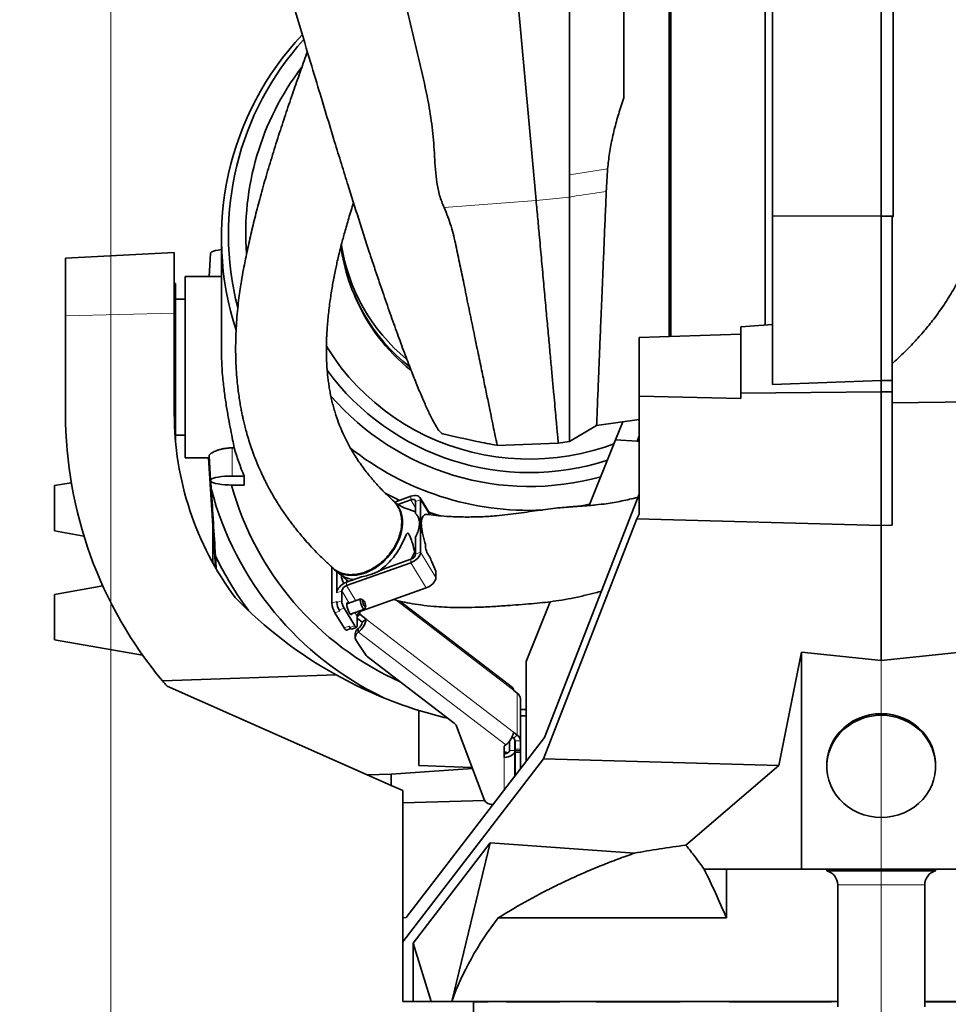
# Model space of a CAD drawing. Header units: millimetres. Extents: x 0 to 11920, y 0 to 8400.
# Tile 31 of 55: x 6619 to 7131, y 2079 to 2622. Entities that reach past the tile are written whole.
import ezdxf

# ---------------------------------------------------------------- set-up
doc = ezdxf.new("R2010")
doc.units = ezdxf.units.MM
doc.header["$LTSCALE"] = 20
doc.linetypes.add('CENTERX2', pattern=[20.32, 12.7, -2.54, 2.54, -2.54])
doc.styles.add('SLDTEXTSTYLE0', font='TXT', dxfattribs={"width": 0.605})
doc.dimstyles.new('SLDDIMSTYLE1', dxfattribs={"dimtxt": 70, "dimasz": 70, "dimexe": 0, "dimexo": 0.0625, "dimgap": 17.5, "dimtad": 1, "dimdec": 1, "dimrnd": 1e-09, "dimzin": 12, "dimdsep": 46, "dimtxsty": 'SLDTEXTSTYLE0', "dimsah": 1, "dimcen": 0.09, "dimadec": 0, "dimazin": 3, "dimtfac": 1, "dimtofl": 0, "dimtmove": 0, "dimatfit": 3, "dimfxl": 1, "dimfrac": 2, "dimtolj": 1, "dimtzin": 12, "dimarcsym": 0})

# ---------------------------------------------------------------- blocks, each defined once
blk = doc.blocks.new('_D_5')
at = {"color": 7, "linetype": 'Continuous', "lineweight": 0}
for p, q in [((6668.79, 3423.11), (6668.79, 1522.37)), ((7093.79, 1704.75), (7093.79, 1522.37)), ((6668.79, 1552.37), (5668.87, 1552.37)), ((6668.79, 1552.37), (7093.79, 1552.37))]:
    blk.add_line(p, q, dxfattribs=at)
at = {"color": 7, "linetype": 'Continuous', "lineweight": 18}
for points in [[(6668.79, 1552.37), (6738.79, 1542.37), (6738.79, 1562.37)], [(7093.79, 1552.37), (7023.79, 1562.37), (7023.79, 1542.37)]]:
    blk.add_solid(points, dxfattribs=at)
at = {"color": 7, "linetype": 'Continuous', "lineweight": 18, "char_height": 70, "attachment_point": 1, "style": 'SLDTEXTSTYLE0'}
for s, insert in [('(2x M8 Through)', (5855.53, 1642.61)), ('425', (5668.87, 1642.61))]:
    blk.add_mtext(s, dxfattribs=dict(at, insert=insert))

msp = doc.modelspace()

# ---------------------------------------------------------------- linework, layer by layer
at = {"color": 7, "linetype": 'Continuous', "lineweight": 35}
for p, q in [((7033.79, 2513.71), (7033.79, 2766.21)), ((7029.79, 2572.37), (7029.79, 2754.97)), ((7093.79, 2757.97), (7093.79, 2513.41)), ((7100.29, 2513.44), (7100.29, 2757.81)), ((6977.69, 2572.37), (6977.69, 2714.2)), ((6886.61, 2705.4), (6903.39, 2522.1)), ((6951.79, 2678.81), (6951.79, 2578.76)), ((6977.69, 2447.19), (6977.69, 2572.37)), ((7029.79, 2453.37), (7029.79, 2572.37)), ((7093.79, 2513.41), (7033.79, 2513.71)), ((7033.79, 2420.55), (7033.79, 2513.71)), ((7100.29, 2513.44), (7093.79, 2513.41)), ((7093.79, 2513.41), (7093.79, 2422.91)), ((7099.79, 2512.69), (7100.29, 2513.44)), ((7099.79, 2422.8), (7099.79, 2512.69)), ((6729.79, 2501.25), (6729.79, 2440.67)), ((6703.79, 2493.52), (6643.79, 2490.37)), ((6703.79, 2493.52), (6703.79, 2460.02)), ((6723.79, 2492.9), (6723.12, 2480.27)), ((6643.79, 2458.54), (6643.79, 2490.37)), ((6728.39, 2480.27), (6709.79, 2480.27)), ((6709.79, 2440.67), (6709.79, 2480.27)), ((6729.79, 2480.26), (6728.39, 2480.27)), ((6704.44, 2476.37), (6703.79, 2476.37)), ((6704.44, 2476.37), (6704.44, 2389.99)), ((6709.79, 2467.77), (6704.44, 2467.77)), ((6643.79, 2404.62), (6643.79, 2458.54)), ((6703.79, 2460.02), (6703.79, 2404.62)), ((7033.79, 2453.78), (7016.29, 2452.47)), ((7016.29, 2415.94), (7016.29, 2452.47)), ((6960.29, 2446.63), (7016.29, 2448.45)), ((6960.29, 2414.27), (6960.29, 2446.63)), ((6709.79, 2380.27), (6709.79, 2440.67)), ((7093.79, 2422.91), (7033.79, 2420.55)), ((7093.79, 2422.91), (7093.79, 2416.53)), ((7099.79, 2422.8), (7093.79, 2422.91)), ((7099.79, 2416.54), (7099.79, 2422.8)), ((6960.29, 2414.27), (6960.29, 2349.11)), ((7016.29, 2412.99), (6960.29, 2414.27)), ((7093.79, 2416.53), (7016.29, 2415.94)), ((7016.29, 2412.99), (7016.29, 2415.94)), ((7099.79, 2416.54), (7093.79, 2416.53)), ((7093.79, 2416.53), (7093.79, 2342.95)), ((7099.79, 2343.11), (7099.79, 2416.54)), ((7185.33, 2411.81), (7099.79, 2410.47)), ((6936.77, 2398), (6960.29, 2401.41)), ((6936.77, 2398), (6921.79, 2389.26)), ((6947.23, 2390.05), (6951.29, 2400.11)), ((6704.44, 2392.77), (6709.79, 2392.77)), ((6932.62, 2353.9), (6947.23, 2390.05)), ((6947.23, 2390.05), (6959.08, 2389.43)), ((6959.08, 2389.43), (6960.29, 2392.39)), ((6736.81, 2385.67), (6735.79, 2385.67)), ((6881.9, 2387.06), (6915.64, 2388.37)), ((6915.63, 2388.37), (6921.79, 2389.26)), ((6959.08, 2389.43), (6960.29, 2389.37)), ((6709.79, 2380.27), (6723.12, 2380.27)), ((6724.99, 2342.7), (6722.61, 2380.27)), ((6723.06, 2381.34), (6723.79, 2367.64)), ((6735.79, 2370.17), (6742.3, 2370.17)), ((6742.3, 2365.18), (6742.3, 2370.17)), ((6646.97, 2366.49), (6637.79, 2364.87)), ((6637.79, 2364.87), (6637.79, 2352.37)), ((6723.94, 2367.4), (6724.23, 2362.74)), ((6742.3, 2365.18), (6735.79, 2365.18)), ((6834.23, 2358.96), (6825.43, 2355.81)), ((6834.23, 2357.03), (6827.17, 2354.51)), ((6845.06, 2348.84), (6839.35, 2358.22)), ((6839.66, 2328.12), (6839.66, 2357.04)), ((6960.29, 2360.06), (6908.07, 2225.86)), ((6637.79, 2352.37), (6637.79, 2339.87)), ((6825.48, 2355.73), (6825.31, 2355.86)), ((6836.95, 2349.43), (6836.95, 2356.07)), ((6958.89, 2346.46), (6907.43, 2214.24)), ((6960.29, 2349.11), (6958.89, 2346.46)), ((7093.79, 2342.95), (6958.89, 2346.46)), ((6725.06, 2322.29), (6724.99, 2342.82)), ((6726.44, 2319.84), (6724.99, 2342.7)), ((6725.07, 2322.27), (6724.99, 2342.7)), ((7099.79, 2343.11), (7093.79, 2342.95)), ((7093.79, 2342.95), (7093.79, 2268.41)), ((6637.79, 2339.87), (6653.95, 2337.02)), ((6653.95, 2337.02), (6653.95, 2337.02)), ((6836.95, 2327.15), (6836.95, 2336.58)), ((6726.51, 2326.1), (6726.89, 2319.2)), ((6790.72, 2300.03), (6790.72, 2319.85)), ((6798.88, 2309.69), (6834.23, 2322.32)), ((6818.96, 2318.79), (6834.23, 2324.25)), ((6792.07, 2318.53), (6795.17, 2316.05)), ((6793.44, 2305.82), (6793.44, 2317.46)), ((6798.88, 2311.62), (6807.15, 2314.57)), ((6818.96, 2318.79), (6816.29, 2317.51)), ((6848.12, 2314.23), (6848.12, 2317.61)), ((6664.36, 2309.56), (6637.79, 2304.87)), ((6807.33, 2295.81), (6842.68, 2308.43)), ((6637.79, 2304.87), (6637.79, 2292.37)), ((6796.16, 2301.33), (6796.16, 2306.79)), ((6793.44, 2300.36), (6793.44, 2301)), ((6797.43, 2297.32), (6803.35, 2287.6)), ((6806.63, 2302.37), (6798.92, 2299.62)), ((6808.04, 2301.73), (6806.89, 2302.33)), ((6808.82, 2296.91), (6809.33, 2298.12)), ((6890.32, 2253.57), (6828.22, 2301.14)), ((6897.89, 2267.93), (6911.19, 2300.84)), ((6637.79, 2292.37), (6637.79, 2279.87)), ((6797.49, 2286.35), (6792.41, 2294.68)), ((6794.71, 2296.35), (6795.13, 2295.65)), ((6800.94, 2293.97), (6808.65, 2296.72)), ((6804.61, 2287.44), (6804.61, 2292.91)), ((6807.47, 2289.58), (6804.61, 2291.77)), ((6805.52, 2294.66), (6805.67, 2294.4)), ((6809.6, 2291.21), (6806.27, 2293.75)), ((6800.2, 2287.32), (6800.63, 2286.63)), ((6801.64, 2285.73), (6804.36, 2286.7)), ((6807.47, 2289.58), (6809.6, 2291.21)), ((6798.83, 2285.15), (6801.12, 2285.97)), ((6803.61, 2283.1), (6803.61, 2281.18)), ((6805.07, 2285.81), (6805.35, 2286.03)), ((6805.07, 2283.88), (6805.35, 2284.1)), ((6637.79, 2279.87), (6686.35, 2271.31)), ((6809.23, 2271.65), (6804.14, 2279.46)), ((6686.35, 2271.31), (6686.35, 2271.31)), ((6858.18, 2233.88), (6810.17, 2270.66)), ((7037.21, 2210.43), (7049.79, 2273.04)), ((7049.79, 2273.04), (7093.79, 2268.41)), ((7049.79, 2273.04), (7049.79, 2153.37)), ((7093.79, 2268.41), (7137.79, 2273.04)), ((6897.89, 2212.62), (6897.89, 2267.93)), ((6793.07, 2260.44), (6697.26, 2257.19)), ((6699.79, 2254.21), (6810.14, 2205.42)), ((6890.91, 2252.05), (6893.03, 2250.43)), ((6894.79, 2224.04), (6894.79, 2247.18)), ((6838.79, 2240.9), (6838.79, 2210.5)), ((6897.89, 2237.87), (6894.79, 2237.87)), ((6874.71, 2191.73), (6859.45, 2232.23)), ((6893.03, 2227.29), (6890.91, 2228.91)), ((6831.77, 2126.64), (6908.07, 2225.86)), ((6886.67, 2221.81), (6885.75, 2221.1)), ((6888.75, 2218.86), (6888.75, 2223.9)), ((6890.91, 2225.66), (6890.19, 2226.21)), ((6891.75, 2218.86), (6891.75, 2224.41)), ((6891.79, 2224.04), (6891.79, 2219.5)), ((6894.79, 2224.04), (6894.79, 2219.5)), ((6885.75, 2221.1), (6885.75, 2215)), ((6891.75, 2204.64), (6891.75, 2218.86)), ((6891.79, 2218.79), (6891.79, 2219.5)), ((6891.79, 2218.79), (6891.79, 2218.44)), ((6891.79, 2217.73), (6891.79, 2218.44)), ((6891.79, 2217.73), (6891.79, 2204.69)), ((6894.79, 2219.5), (6894.79, 2218.79)), ((6894.79, 2218.48), (6894.79, 2218.79)), ((6894.79, 2217.87), (6894.79, 2218.44)), ((6894.79, 2208.63), (6894.79, 2217.87)), ((6907.43, 2214.24), (6829.79, 2113.22)), ((6868.02, 2209.48), (6838.79, 2210.5)), ((7037.21, 2210.43), (6907.43, 2214.24)), ((6986.05, 2166.59), (7037.21, 2210.43)), ((7063.79, 2210.89), (7063.79, 2209.99)), ((7123.79, 2209.99), (7123.79, 2210.89)), ((6823.47, 2205.76), (6810.14, 2205.42)), ((6810.14, 2205.42), (6823.47, 2199.53)), ((6823.47, 2205.76), (6868.28, 2208.78)), ((6823.47, 2205.76), (6823.47, 2199.53)), ((6891.75, 2208.65), (6891.79, 2208.65)), ((6829.79, 2196.73), (6823.47, 2199.53)), ((6829.79, 2189.96), (6829.79, 2196.73)), ((6829.79, 2189.96), (6875, 2191.14)), ((6829.79, 2126.54), (6829.79, 2189.96)), ((6879.69, 2188.96), (6879.51, 2188.96)), ((6878.08, 2167.8), (6835.6, 2112.52)), ((6856.89, 2080.37), (6878.08, 2167.8)), ((6878.08, 2167.8), (6957.63, 2162.13)), ((7008.36, 2153.37), (6996.04, 2153.37)), ((7049.79, 2153.37), (7008.36, 2153.37)), ((7008.36, 2126.44), (7008.36, 2153.37)), ((7093.79, 2153.37), (7049.79, 2153.37)), ((7063.84, 2153.37), (7063.84, 2152.37)), ((7123.74, 2152.37), (7063.84, 2152.37)), ((7137.79, 2153.37), (7093.79, 2153.37)), ((7123.74, 2152.37), (7123.74, 2153.37)), ((7069.79, 2144.64), (7069.79, 2077.37)), ((7117.79, 2077.37), (7117.79, 2144.64)), ((6829.79, 2126.54), (6831.77, 2126.64)), ((6829.79, 2126.54), (6829.79, 2113.22)), ((7008.36, 2126.44), (6882.51, 2126.44)), ((6829.79, 2113.22), (6829.79, 2080.37)), ((6835.6, 2112.52), (6835.6, 2080.37)), ((6845.56, 2080.37), (6835.6, 2112.52)), ((6835.6, 2080.37), (6829.79, 2080.37)), ((6835.6, 2080.37), (6845.56, 2080.37)), ((6845.56, 2080.37), (6856.89, 2080.37)), ((7069.79, 2080.37), (6856.89, 2080.37)), ((6868.79, 2080.37), (6868.79, 2042.37)), ((6868.8, 2080.19), (6868.8, 2080.37)), ((6876.96, 2080.19), (6868.8, 2080.19)), ((6876.96, 2080.19), (6876.96, 2080.37)), ((6886.87, 2080.19), (6886.87, 2080.37)), ((6916.45, 2080.19), (6886.87, 2080.19)), ((6916.45, 2080.19), (6916.45, 2080.37)), ((6936.44, 2080.19), (6936.44, 2080.37)), ((6982.94, 2080.19), (6936.44, 2080.19)), ((6982.94, 2080.19), (6982.94, 2080.37)), ((7009.97, 2080.19), (7009.97, 2080.37)), ((7066.3, 2080.19), (7009.97, 2080.19)), ((7066.3, 2080.19), (7066.3, 2080.37)), ((7339.29, 2080.37), (7117.79, 2080.37)), ((7153.85, 2080.19), (7117.79, 2080.19))]:
    msp.add_line(p, q, dxfattribs=at)
at = {"color": 8, "linetype": 'Continuous', "lineweight": 18}
for p, q in [((6942.86, 2539.59), (6921.79, 2536.26)), ((6852.61, 2518.18), (6903.39, 2522.1)), ((6903.39, 2522.1), (6921.79, 2524.05)), ((6703.79, 2460.02), (6643.79, 2458.54)), ((6735.79, 2385.67), (6735.79, 2370.17)), ((6834.23, 2357.03), (6834.23, 2358.96)), ((6834.23, 2357.03), (6836.95, 2352.56)), ((6839.66, 2357.04), (6836.95, 2356.07)), ((6839.66, 2357.04), (6844.63, 2348.89)), ((6836.95, 2327.15), (6839.66, 2328.12)), ((6839.66, 2328.12), (6848.12, 2314.23)), ((6834.23, 2322.32), (6834.23, 2324.25)), ((6834.23, 2322.32), (6842.68, 2308.43)), ((6798.88, 2311.62), (6798.88, 2309.69)), ((6798.88, 2309.69), (6803.92, 2301.41)), ((6796.16, 2306.79), (6793.44, 2305.82)), ((6796.16, 2306.79), (6800.24, 2300.09)), ((6790.72, 2300.03), (6793.44, 2301)), ((6793.44, 2300.36), (6796.16, 2301.33)), ((6797.43, 2297.32), (6794.71, 2296.35)), ((6890.91, 2252.05), (6826.15, 2301.66)), ((6795.13, 2295.65), (6792.41, 2294.68)), ((6803.43, 2294.86), (6804.61, 2292.91)), ((6806.27, 2293.75), (6804.61, 2292.48)), ((6805.12, 2294.21), (6805.67, 2294.4)), ((6805.67, 2294.4), (6805.67, 2294.81)), ((6806.27, 2293.75), (6806.27, 2295.27)), ((6807.11, 2296.17), (6807.33, 2295.81)), ((6797.49, 2286.35), (6800.2, 2287.32)), ((6800.63, 2286.63), (6803.35, 2287.6)), ((6809.6, 2291.21), (6890.91, 2228.91)), ((6805.07, 2285.81), (6805.07, 2283.88)), ((6805.35, 2286.03), (6805.35, 2284.1)), ((6886.67, 2221.81), (6805.35, 2284.1)), ((7093.79, 2268.41), (7093.79, 2239.08)), ((6893.03, 2227.29), (6893.03, 2250.43)), ((6893.03, 2227.29), (6890.91, 2225.66)), ((6894.79, 2224.04), (6891.79, 2224.04)), ((6888.75, 2218.86), (6891.75, 2218.86)), ((6891.79, 2219.5), (6894.79, 2219.5)), ((6894.79, 2218.79), (6891.79, 2218.79)), ((6891.79, 2218.44), (6894.79, 2218.44)), ((6894.79, 2217.73), (6891.79, 2217.73)), ((6885.75, 2196.84), (6885.75, 2215)), ((7093.79, 2181.8), (7093.79, 2153.37)), ((7117.79, 2144.64), (7069.79, 2144.64))]:
    msp.add_line(p, q, dxfattribs=at)
at = {"color": 7, "linetype": 'CENTERX2', "lineweight": 18}
msp.add_line((7093.79, 2257.6), (7093.79, 1708.75), dxfattribs=at)
at = {"color": 7, "linetype": 'Continuous', "lineweight": 35, "flags": 128}
for points in [[(6921.79, 2536.26), (6921.79, 2582.2), (6921.79, 2626.61), (6921.79, 2671.02)], [(6921.79, 2536.26), (6921.79, 2533.2), (6921.79, 2530.14), (6921.79, 2524.05)], [(6723.79, 2492.9), (6723.97, 2493.31), (6724.51, 2493.73), (6725.4, 2494.12), (6726.6, 2494.48), (6728.08, 2494.78), (6729.79, 2495.03)], [(6787.57, 2442.07), (6788.31, 2440.86), (6791.97, 2435.29), (6795.92, 2429.92), (6800.15, 2424.75), (6804.65, 2419.8), (6809.41, 2415.09), (6814.41, 2410.62), (6819.64, 2406.42), (6825.08, 2402.48), (6830.73, 2398.83), (6836.56, 2395.47), (6842.57, 2392.41), (6848.73, 2389.66), (6855.02, 2387.23), (6861.44, 2385.11), (6867.96, 2383.33), (6874.56, 2381.88), (6881.24, 2380.77), (6887.96, 2380), (6894.71, 2379.57), (6901.48, 2379.48), (6908.25, 2379.74), (6914.99, 2380.34), (6921.69, 2381.28), (6928.33, 2382.56), (6934.9, 2384.18), (6941.37, 2386.13), (6946.36, 2387.88)], [(6735.79, 2365.18), (6733.71, 2365.21), (6731.69, 2365.33), (6729.79, 2365.51), (6728.08, 2365.76), (6726.6, 2366.07), (6725.4, 2366.42), (6724.51, 2366.82), (6723.97, 2367.24), (6723.79, 2367.67), (6723.97, 2368.1), (6724.51, 2368.52), (6725.4, 2368.92), (6726.6, 2369.27), (6728.08, 2369.58), (6729.79, 2369.83), (6731.69, 2370.02), (6733.71, 2370.13), (6735.79, 2370.17)], [(6820.04, 2360.77), (6825.73, 2357.86), (6828.06, 2356.75)], [(6839.66, 2357.04), (6839.56, 2357.76), (6839.25, 2358.37), (6838.75, 2358.86), (6838.07, 2359.2), (6837.25, 2359.39), (6836.31, 2359.41), (6835.29, 2359.26), (6834.23, 2358.96)], [(6836.95, 2356.07), (6836.89, 2356.43), (6836.74, 2356.74), (6836.49, 2356.98), (6836.15, 2357.15), (6835.74, 2357.24), (6835.27, 2357.25), (6834.76, 2357.18), (6834.23, 2357.03)], [(6825.02, 2356.13), (6826.51, 2354.54), (6827.74, 2352.7), (6828.68, 2350.63), (6829.32, 2348.36), (6829.65, 2345.93), (6829.66, 2343.38), (6829.36, 2340.73), (6828.74, 2338.04), (6827.83, 2335.34), (6826.62, 2332.67), (6825.15, 2330.07), (6823.42, 2327.58), (6821.48, 2325.24), (6819.33, 2323.07), (6817.03, 2321.13), (6814.6, 2319.42), (6812.07, 2317.98), (6809.5, 2316.83), (6806.9, 2315.99), (6804.33, 2315.47), (6801.82, 2315.27), (6799.41, 2315.4), (6797.13, 2315.86), (6795.02, 2316.64), (6793.1, 2317.73), (6791.42, 2319.12), (6789.99, 2320.77)], [(6924.67, 2353.16), (6929.42, 2353.98), (6932.94, 2354.68)], [(6844.25, 2350.18), (6846.99, 2349.25), (6850.4, 2348.17)], [(6834.23, 2322.32), (6835.29, 2322.77), (6836.31, 2323.35), (6837.25, 2324.05), (6838.07, 2324.82), (6838.75, 2325.65), (6839.25, 2326.49), (6839.56, 2327.33), (6839.66, 2328.12)], [(6834.43, 2324.32), (6835.2, 2325.73), (6836.44, 2328.33)], [(6842.68, 2308.43), (6843.74, 2308.89), (6844.76, 2309.47), (6845.7, 2310.16), (6846.52, 2310.94), (6847.2, 2311.76), (6847.7, 2312.61), (6848.01, 2313.44), (6848.12, 2314.23)], [(6793.44, 2305.82), (6793.55, 2306.61), (6793.86, 2307.44), (6794.36, 2308.29), (6795.04, 2309.12), (6795.86, 2309.89), (6796.8, 2310.58), (6797.82, 2311.17), (6798.88, 2311.62)], [(6798.71, 2313.02), (6798.89, 2312.49), (6799.1, 2311.7)], [(6800.39, 2294.71), (6799.91, 2295.62), (6799.48, 2296.67), (6799.15, 2297.76), (6798.95, 2298.76), (6798.91, 2299.56), (6799.03, 2300.09), (6799.3, 2300.27), (6799.68, 2300.09), (6799.84, 2299.95)], [(6808.82, 2296.91), (6808.61, 2296.71), (6808.27, 2296.84), (6807.86, 2297.29), (6807.42, 2298.01), (6807, 2298.92), (6806.67, 2299.9), (6806.45, 2300.84), (6806.37, 2301.63), (6806.45, 2302.16), (6806.67, 2302.38), (6806.89, 2302.33)], [(6809.39, 2298.48), (6809.33, 2299.08), (6809.14, 2299.8), (6808.87, 2300.53), (6808.54, 2301.16), (6808.22, 2301.59), (6807.95, 2301.76), (6807.76, 2301.65), (6807.7, 2301.26), (6807.76, 2300.66), (6807.95, 2299.94), (6808.22, 2299.21), (6808.54, 2298.58), (6808.87, 2298.15), (6809.14, 2297.98), (6809.33, 2298.1), (6809.39, 2298.48)], [(6801.86, 2294.3), (6801.82, 2294.05), (6801.63, 2293.69), (6801.3, 2293.69), (6800.87, 2294.04), (6800.39, 2294.71)], [(6798.83, 2285.15), (6798.68, 2285.14), (6798.43, 2285.24), (6798.13, 2285.48), (6797.82, 2285.86), (6797.49, 2286.35)], [(6801.64, 2285.73), (6801.52, 2285.72), (6801.33, 2285.79), (6801.11, 2285.98), (6800.87, 2286.26), (6800.63, 2286.63)], [(6803.35, 2287.6), (6803.59, 2287.23), (6803.83, 2286.95), (6804.05, 2286.77), (6804.24, 2286.69), (6804.4, 2286.72), (6804.52, 2286.86), (6804.59, 2287.11), (6804.61, 2287.44)], [(6894.79, 2241.39), (6895.92, 2241.36), (6897.89, 2241.32)], [(7063.79, 2210.89), (7063.83, 2212.42), (7064.19, 2215.45), (7064.88, 2218.43), (7065.92, 2221.32), (7067.29, 2224.09), (7068.96, 2226.71), (7070.93, 2229.14), (7073.16, 2231.36), (7075.64, 2233.33), (7078.32, 2235.05), (7081.19, 2236.48), (7084.21, 2237.6), (7087.34, 2238.42), (7090.55, 2238.92), (7093.79, 2239.08)], [(7093.79, 2238.18), (7090.55, 2238.01), (7087.34, 2237.52), (7084.21, 2236.7), (7081.19, 2235.57), (7078.32, 2234.14), (7075.64, 2232.43), (7073.16, 2230.46), (7070.93, 2228.24), (7068.96, 2225.81), (7067.29, 2223.19), (7065.92, 2220.42), (7064.88, 2217.53), (7064.19, 2214.55), (7063.83, 2211.52), (7063.83, 2208.46), (7064.19, 2205.43), (7064.88, 2202.45), (7065.92, 2199.55), (7067.29, 2196.78), (7068.96, 2194.17), (7070.93, 2191.74), (7073.16, 2189.52), (7075.64, 2187.55), (7078.32, 2185.83), (7081.19, 2184.4), (7084.21, 2183.27), (7087.34, 2182.46), (7090.55, 2181.96), (7093.79, 2181.8), (7097.03, 2181.96), (7100.24, 2182.46), (7103.37, 2183.27), (7106.39, 2184.4), (7109.26, 2185.83), (7111.95, 2187.55), (7114.42, 2189.52), (7116.66, 2191.74), (7118.62, 2194.17), (7120.3, 2196.78), (7121.66, 2199.55), (7122.7, 2202.45), (7123.4, 2205.43), (7123.75, 2208.46), (7123.75, 2211.52), (7123.4, 2214.55), (7122.7, 2217.53), (7121.66, 2220.42), (7120.3, 2223.19), (7118.62, 2225.81), (7116.66, 2228.24), (7114.42, 2230.46), (7111.95, 2232.43), (7109.26, 2234.14), (7106.39, 2235.57), (7103.37, 2236.7), (7100.24, 2237.52), (7097.03, 2238.01), (7093.79, 2238.18)], [(7093.79, 2239.08), (7097.03, 2238.92), (7100.24, 2238.42), (7103.37, 2237.6), (7106.39, 2236.48), (7109.26, 2235.05), (7111.95, 2233.33), (7114.42, 2231.36), (7116.66, 2229.14), (7118.62, 2226.71), (7120.3, 2224.09), (7121.66, 2221.32), (7122.7, 2218.43), (7123.4, 2215.45), (7123.75, 2212.42), (7123.79, 2210.89)], [(6885.75, 2215), (6886.92, 2215.08), (6888.05, 2215.3), (6889.08, 2215.65), (6889.99, 2216.13), (6890.74, 2216.72), (6891.29, 2217.39), (6891.64, 2218.11), (6891.75, 2218.86)], [(6885.75, 2216.93), (6886.34, 2216.97), (6886.9, 2217.08), (6887.42, 2217.26), (6887.87, 2217.5), (6888.24, 2217.79), (6888.52, 2218.12), (6888.69, 2218.49), (6888.75, 2218.86)]]:
    msp.add_lwpolyline(points, dxfattribs=at)
at = {"color": 7, "linetype": 'Continuous', "lineweight": 35}
for centre, radius, start, end in [((6893.52, 2501.27), 163.69, 136.7371, 198.0412), ((6893.67, 2503.33), 159.99, 137.8086, 194.5785), ((6894.03, 2504.26), 150.8, 142.79, 184.3771), ((6896.9, 2513.47), 102.16, 188.6198, 230.5265), ((6896.95, 2510.59), 102.21, 187.5986, 231.7392), ((6897.52, 2508.51), 101.93, 202.566, 231.6515), ((6899.77, 2510.8), 138.74, 216.3635, 288.0326), ((6899.75, 2509.6), 145.22, 220.9445, 285.7014), ((6873.79, 2404.62), 230, 180, 219.8675), ((6873.79, 2404.62), 170, 180, 216.6256), ((6899.63, 2510), 158.8, 231.4711, 272.6226), ((6896.44, 2408.46), 178.17, 194.8668, 244.2627), ((6896.72, 2409.33), 167.24, 195.3098, 245.8955), ((6851.47, 2331.89), 9.11, 176.8332, 221.7155), ((6894.6, 2407.2), 186.63, 205.7569, 216.6625), ((6833.22, 2327.91), 3.8, 285.2986, 348.385), ((6807.62, 2316.26), 11.68, 184.5347, 207.5011), ((6799.88, 2306.03), 3.8, 105.2986, 168.385), ((6909.76, 2470.16), 240, 224.081, 240.9074), ((6802.75, 2300.89), 12.06, 184.0919, 210.9895), ((6802.46, 2301), 9.04, 184.0919, 210.9895), ((6805.18, 2301.97), 9.04, 184.0919, 210.9895), ((6808.34, 2292.14), 3.8, 105.2986, 168.385), ((6807.72, 2295.67), 2.41, 211.8303, 233.0279), ((6799.1, 2292.65), 10.59, 306.1621, 352.1648), ((6802.23, 2290.3), 5.3, 306.1621, 352.1648), ((6807.03, 2283.01), 3.42, 124.8395, 178.3588), ((6806.84, 2281.2), 3.22, 123.4248, 212.6539), ((6812.61, 2273.9), 4.06, 213.5569, 232.9539), ((6909.76, 2470.16), 240, 240.9074, 252.7995), ((6873.79, 2404.62), 230, 219.8675, 220.8415), ((6889.12, 2252.22), 1.8, 354.5293, 48.3346), ((6890.65, 2247.04), 4.14, 1.9333, 54.8684), ((6909.76, 2470.16), 240, 252.7995, 256.727), ((6855.93, 2230.84), 3.78, 21.6625, 53.5601), ((6880.42, 2230.36), 10.59, 306.1621, 352.1648), ((6890.65, 2223.9), 4.14, 1.9333, 54.8684), ((6889.72, 2223.97), 2.07, 1.9333, 54.8684), ((6885.82, 2213.83), 4.05, 61.9463, 90.9396), ((6879.18, 2193.94), 4.99, 206.3035, 273.7911), ((7061.79, 2144.64), 8, 0, 75.1523), ((7125.79, 2144.64), 8, 104.8477, 180)]:
    msp.add_arc(centre, radius, start, end, dxfattribs=at)
for centre, major_axis, ratio, start_param, end_param in [((6899.79, 2433.46), (170, 0), 0.989042, 3.429852, 3.527576), ((7093.79, 2031.4), (245.5, 0), 0.760182, 2.607245, 2.876062)]:
    msp.add_ellipse(centre, major_axis=major_axis, ratio=ratio, start_param=start_param, end_param=end_param, dxfattribs=at)
for points, knots in [([(6741.29, 2723), (6743.7, 2715.03), (6750.92, 2691.1), (6760.59, 2659.25), (6770.27, 2627.24), (6776.94, 2605.08), (6782.73, 2585.84), (6787.63, 2569.64), (6791.94, 2555.49), (6795.97, 2542.38), (6799.46, 2531.12), (6802.71, 2520.73), (6805.73, 2511.2), (6808.76, 2501.77), (6811.69, 2492.75), (6814.52, 2484.2), (6817.74, 2474.65), (6821.39, 2464.05), (6825.42, 2452.63), (6829.34, 2441.85), (6833.03, 2432.04), (6836.46, 2423.27), (6839.61, 2415.57), (6842.52, 2408.85), (6845.11, 2403.33), (6847.36, 2399.01), (6849.26, 2395.9), (6850.82, 2393.91), (6851.56, 2393.6), (6851.91, 2393.44)], [0, 0, 0, 0, 0.056961, 0.170895, 0.227861, 0.285691, 0.329066, 0.365232, 0.401424, 0.430434, 0.459488, 0.482846, 0.5062, 0.529795, 0.553385, 0.575108, 0.596919, 0.630884, 0.665095, 0.699668, 0.734761, 0.768223, 0.801928, 0.836011, 0.870616, 0.90331, 0.936302, 0.96954, 1, 1, 1, 1]), ([(6976.79, 2714.2), (6976.79, 2713.82), (6976.79, 2711.02), (6976.79, 2704.87), (6976.79, 2695.77), (6976.79, 2685.76), (6976.79, 2674.85), (6976.79, 2663.21), (6976.79, 2650.98), (6976.79, 2638.27), (6976.79, 2624.96), (6976.79, 2612.61), (6976.79, 2601.5), (6976.79, 2591.76), (6976.79, 2581.91), (6976.79, 2575.31), (6976.79, 2572)], [0, 0, 0, 0, 0.013106, 0.098375, 0.181128, 0.263879, 0.347824, 0.432991, 0.515686, 0.59838, 0.68226, 0.767367, 0.825227, 0.883086, 0.941543, 1, 1, 1, 1]), ([(6817.74, 2700.09), (6818.66, 2694.3), (6820.49, 2682.73), (6823.81, 2665.45), (6827.44, 2648.22), (6831.44, 2630.53), (6835.83, 2612.41), (6840.28, 2593.79), (6844.03, 2576.62), (6846.4, 2560.81), (6847.26, 2548.83), (6847.78, 2539.22), (6848.58, 2532.03), (6849.94, 2524.9), (6851.72, 2520.41), (6852.61, 2518.18)], [0, 0, 0, 0, 0.0947718, 0.1895491, 0.2844853, 0.3794238, 0.482535, 0.5856443, 0.6887168, 0.7664249, 0.8441632, 0.8832096, 0.9224157, 0.96134, 1, 1, 1, 1]), ([(6777.22, 2604.15), (6777.07, 2603.75), (6775.71, 2599.99), (6773.1, 2592.63), (6769.34, 2581.9), (6765.55, 2570.81), (6761.71, 2559.17), (6757.98, 2547.37), (6754.45, 2535.59), (6751.31, 2524.38), (6748.52, 2513.74), (6746.04, 2503.54), (6743.87, 2493.8), (6742.13, 2485.14), (6740.95, 2478.46), (6740.12, 2473.17), (6739.43, 2468.17), (6738.77, 2462.51), (6738.21, 2456.31), (6737.86, 2450.46), (6737.68, 2445.38), (6737.63, 2441.28), (6737.65, 2437.5), (6737.75, 2433.8), (6737.89, 2430.41), (6738.09, 2427.19), (6738.33, 2424.07), (6738.66, 2420.64), (6739.09, 2416.93), (6739.61, 2413.17), (6740.18, 2409.65), (6740.73, 2406.62), (6741.27, 2403.97), (6741.83, 2401.36), (6742.51, 2398.51), (6743.34, 2395.27), (6744.38, 2391.56), (6745.64, 2387.52), (6747.11, 2383.26), (6748.67, 2379.16), (6750.19, 2375.49), (6751.52, 2372.5), (6752.65, 2370.07), (6753.78, 2367.76), (6755.09, 2365.18), (6756.7, 2362.18), (6758.6, 2358.84), (6760.55, 2355.61), (6762.45, 2352.65), (6764.18, 2350.05), (6765.91, 2347.59), (6767.61, 2345.24), (6769.3, 2343), (6771.08, 2340.73), (6773.11, 2338.24), (6775.61, 2335.29), (6778.71, 2331.81), (6782.49, 2327.83), (6786.7, 2323.63), (6789.75, 2320.83), (6791.25, 2319.46)], [0, 0, 0, 0, 0.003949, 0.03708, 0.072333, 0.109612, 0.146763, 0.187536, 0.22675, 0.264405, 0.300548, 0.335538, 0.369475, 0.400427, 0.422706, 0.43693, 0.454006, 0.473106, 0.493842, 0.515952, 0.531487, 0.54459, 0.557101, 0.569538, 0.581929, 0.591485, 0.602048, 0.613624, 0.626217, 0.63972, 0.651966, 0.662117, 0.670856, 0.679217, 0.689084, 0.700465, 0.712919, 0.727987, 0.743073, 0.758179, 0.771897, 0.782725, 0.790762, 0.798709, 0.808327, 0.819633, 0.832646, 0.846498, 0.857118, 0.867369, 0.877248, 0.886751, 0.895876, 0.904696, 0.914916, 0.92727, 0.942549, 0.960284, 0.980559, 1, 1, 1, 1]), ([(6942.86, 2539.59), (6943.15, 2542.47), (6943.74, 2548.25), (6945.45, 2556.97), (6947.63, 2565.69), (6949.82, 2572.96), (6951.29, 2577.29), (6951.79, 2578.76)], [0, 0, 0, 0, 0.217319, 0.436428, 0.659979, 0.884658, 1, 1, 1, 1]), ([(6976.79, 2572), (6976.79, 2567.65), (6976.79, 2558.95), (6976.79, 2545.9), (6976.79, 2532.92), (6976.79, 2519.9), (6976.79, 2506.98), (6976.79, 2494.18), (6976.79, 2481.78), (6976.79, 2470.03), (6976.79, 2459.17), (6976.79, 2451.56), (6976.79, 2447.85), (6976.79, 2447.16)], [0, 0, 0, 0, 0.09271, 0.185422, 0.279855, 0.374288, 0.473416, 0.573245, 0.67526, 0.778021, 0.877663, 0.977304, 1, 1, 1, 1]), ([(6942.86, 2539.59), (6942.86, 2539.58), (6942.73, 2537.49), (6942.47, 2533.33), (6942.23, 2529.21), (6942.1, 2527.15)], [0, 0, 0, 0, 0.000881, 0.500441, 1, 1, 1, 1]), ([(6942.1, 2527.15), (6942.09, 2526.76), (6941.88, 2521.82), (6941.48, 2512.41), (6940.93, 2499.15), (6940.41, 2486.22), (6939.9, 2473.92), (6939.4, 2462.37), (6938.94, 2451.59), (6938.5, 2441.51), (6938.15, 2432.37), (6937.83, 2424.24), (6937.54, 2417.11), (6937.28, 2410.97), (6937.1, 2406.12), (6936.98, 2402.48), (6936.87, 2399.94), (6936.79, 2398.31), (6936.77, 2398.11), (6936.77, 2398)], [0, 0, 0, 0, 0.005336, 0.067765, 0.130623, 0.194839, 0.259521, 0.321758, 0.384418, 0.448433, 0.512921, 0.575205, 0.637915, 0.701984, 0.766534, 0.824029, 0.88186, 0.940746, 1, 1, 1, 1]), ([(7149.03, 2527.73), (7148.95, 2524.58), (7148.77, 2518.28), (7147.35, 2508.79), (7145.09, 2499.35), (7141.97, 2490.14), (7138.13, 2481.3), (7133.64, 2472.81), (7128.52, 2464.59), (7123.09, 2457.03), (7117.54, 2450.15), (7111.93, 2443.88), (7106.04, 2437.83), (7101.87, 2434), (7099.79, 2432.08)], [0, 0, 0, 0, 0.0861464, 0.1722976, 0.2613841, 0.3504832, 0.4364803, 0.5224886, 0.6102917, 0.6981045, 0.773238, 0.8483752, 0.9241862, 1, 1, 1, 1]), ([(6826.1, 2355.21), (6826.09, 2355.22), (6824.83, 2356.28), (6822.65, 2358.32), (6819.62, 2361.25), (6817.12, 2363.83), (6815.11, 2366.02), (6813.57, 2367.77), (6812.27, 2369.3), (6810.99, 2370.86), (6809.33, 2372.95), (6807.34, 2375.6), (6805.12, 2378.78), (6802.47, 2382.89), (6799.61, 2387.85), (6796.78, 2393.66), (6794.42, 2399.38), (6792.4, 2405.32), (6790.98, 2410.54), (6790.02, 2414.89), (6789.43, 2418.07), (6788.95, 2421.11), (6788.55, 2424.16), (6788.2, 2427.44), (6787.94, 2430.84), (6787.77, 2434.39), (6787.69, 2437.77), (6787.69, 2440.91), (6787.74, 2443.52), (6787.81, 2445.73), (6787.92, 2448.22), (6788.11, 2451.43), (6788.42, 2455.39), (6788.84, 2459.62), (6789.34, 2463.87), (6789.9, 2468.05), (6790.5, 2472.03), (6791.12, 2475.72), (6791.78, 2479.33), (6792.46, 2482.81), (6793.19, 2486.22), (6793.96, 2489.67), (6794.88, 2493.56), (6796.16, 2498.61), (6797.87, 2504.94), (6800.1, 2512.63), (6801.78, 2518.03), (6802.67, 2520.87)], [0, 0, 0, 0, 0.00025, 0.026177, 0.048389, 0.069072, 0.085502, 0.097818, 0.108271, 0.119765, 0.132292, 0.154013, 0.177201, 0.199976, 0.240322, 0.279256, 0.316781, 0.353444, 0.394047, 0.414984, 0.434248, 0.452581, 0.470633, 0.489559, 0.511486, 0.530892, 0.551806, 0.570209, 0.585092, 0.596435, 0.607884, 0.627528, 0.651031, 0.674668, 0.698138, 0.721174, 0.742796, 0.762893, 0.781329, 0.801969, 0.819284, 0.8367, 0.856992, 0.880212, 0.915138, 0.955292, 1, 1, 1, 1]), ([(6903.39, 2522.1), (6903.71, 2518.69), (6904.33, 2511.89), (6905.35, 2500.74), (6906.45, 2488.75), (6907.6, 2476.14), (6908.7, 2464.11), (6909.74, 2452.75), (6910.72, 2442.13), (6911.61, 2432.32), (6912.43, 2423.36), (6913.17, 2415.33), (6913.82, 2408.26), (6914.37, 2402.2), (6914.83, 2397.2), (6915.19, 2393.28), (6915.45, 2390.43), (6915.59, 2388.84), (6915.65, 2388.18), (6915.64, 2388.37), (6915.64, 2388.37)], [0, 0, 0, 0, 0.044895, 0.089784, 0.150581, 0.211363, 0.272126, 0.332871, 0.393597, 0.454302, 0.514988, 0.575654, 0.636303, 0.696936, 0.757555, 0.818162, 0.87876, 0.939352, 0.999941, 1, 1, 1, 1]), ([(6921.79, 2524.05), (6921.79, 2519.36), (6921.79, 2509.95), (6921.79, 2496.22), (6921.79, 2482.83), (6921.79, 2469.88), (6921.79, 2457.53), (6921.82, 2445.84), (6921.79, 2434.92), (6921.79, 2425.06), (6921.8, 2416.36), (6921.81, 2408.79), (6921.8, 2402.32), (6921.79, 2397.32), (6921.79, 2393.65), (6921.79, 2391.15), (6921.79, 2389.56), (6921.79, 2389.36), (6921.79, 2389.26)], [0, 0, 0, 0, 0.061654, 0.123699, 0.186975, 0.250675, 0.315032, 0.379839, 0.446074, 0.512806, 0.576693, 0.641029, 0.706785, 0.773034, 0.828991, 0.885252, 0.942463, 1, 1, 1, 1]), ([(6852.61, 2518.18), (6853.34, 2516.49), (6854.81, 2513.1), (6856.53, 2507.87), (6857.97, 2502.59), (6859.56, 2495.45), (6861.38, 2486.6), (6863.74, 2475.35), (6866.1, 2463.63), (6868.58, 2451.61), (6870.92, 2440.27), (6873.1, 2429.88), (6875.01, 2420.53), (6876.73, 2412.22), (6878.24, 2404.93), (6879.48, 2398.85), (6880.49, 2394.03), (6881.22, 2390.41), (6881.72, 2388.09), (6881.93, 2387.02), (6881.9, 2387.16), (6881.89, 2387.2)], [0, 0, 0, 0, 0.024097, 0.048342, 0.072928, 0.097589, 0.147906, 0.198439, 0.262487, 0.326977, 0.392873, 0.459255, 0.523196, 0.587589, 0.653413, 0.719735, 0.782995, 0.846701, 0.911813, 0.977413, 1, 1, 1, 1]), ([(6736.81, 2385.67), (6736.79, 2385.76), (6736.57, 2387.06), (6736.01, 2390.05), (6734.94, 2395.4), (6733.92, 2400.7), (6733.09, 2405.38), (6732.47, 2409.11), (6731.88, 2413), (6731.34, 2417.04), (6730.85, 2421.25), (6730.34, 2426.59), (6729.89, 2433.13), (6729.82, 2438.14), (6729.79, 2440.67)], [0, 0, 0, 0, 0.009389, 0.130363, 0.254621, 0.379858, 0.444028, 0.508644, 0.572735, 0.637281, 0.703285, 0.769805, 0.883476, 1, 1, 1, 1]), ([(6851.91, 2393.46), (6858.15, 2392.01), (6868.1, 2389.68), (6878.13, 2387.8), (6881.87, 2387.1)], [0, 0, 0, 0, 0.6267109, 1, 1, 1, 1]), ([(6735.79, 2385.67), (6735.1, 2385.65), (6733.71, 2385.62), (6731.68, 2385.37), (6729.76, 2385), (6728, 2384.51), (6726.43, 2383.94), (6725.11, 2383.32), (6724.07, 2382.69), (6723.39, 2382.1), (6723.06, 2381.64), (6723.09, 2381.42), (6723.1, 2381.35)], [0, 0, 0, 0, 0.101702, 0.206419, 0.308101, 0.412597, 0.516835, 0.623967, 0.730349, 0.839905, 0.944639, 1, 1, 1, 1]), ([(6724.23, 2362.74), (6724.61, 2356.65), (6725.37, 2344.47), (6726.13, 2332.22), (6726.51, 2326.1)], [0, 0, 0, 0, 0.499832, 1, 1, 1, 1]), ([(6959.66, 2358.45), (6959.55, 2358.43), (6958, 2358.03), (6955, 2357.32), (6950.75, 2356.38), (6946.47, 2355.57), (6941.72, 2354.83), (6937.16, 2354.29), (6933.12, 2353.93), (6930.21, 2353.71), (6927.78, 2353.54), (6925.59, 2353.39), (6923.37, 2353.24), (6920.41, 2353.02), (6916.39, 2352.67), (6911.25, 2352.1), (6903.69, 2351.11), (6893.77, 2349.59), (6882.87, 2348.24), (6872.95, 2347.63), (6864.33, 2347.49), (6856.48, 2347.7), (6849.77, 2348.21), (6845.74, 2348.65), (6843.89, 2349), (6843.74, 2349.03)], [0, 0, 0, 0, 0.003283, 0.045286, 0.086627, 0.127304, 0.168761, 0.220472, 0.252722, 0.277706, 0.29812, 0.316781, 0.334903, 0.355663, 0.393967, 0.439001, 0.487466, 0.586608, 0.689922, 0.759961, 0.830195, 0.899619, 0.950598, 0.996041, 1, 1, 1, 1]), ([(6825.02, 2356.13), (6825.55, 2355.53), (6826.62, 2354.32), (6827.93, 2351.93), (6828.92, 2348.98), (6829.35, 2345.48), (6829.15, 2341.72), (6828.32, 2337.9), (6826.89, 2334.08), (6824.94, 2330.44), (6822.5, 2327.01), (6819.7, 2323.95), (6816.56, 2321.26), (6813.23, 2319.06), (6809.72, 2317.36), (6806.19, 2316.23), (6802.67, 2315.69), (6799.29, 2315.76), (6796.11, 2316.45), (6793.56, 2317.67), (6791.96, 2318.74), (6791.36, 2319.37), (6791.26, 2319.47)], [0, 0, 0, 0, 0.042783, 0.086291, 0.141663, 0.198669, 0.253502, 0.309996, 0.363621, 0.41887, 0.471348, 0.525381, 0.577337, 0.63079, 0.682957, 0.736597, 0.789497, 0.843879, 0.8977, 0.953038, 0.992476, 1, 1, 1, 1]), ([(6825.02, 2356.13), (6825.2, 2355.96), (6825.52, 2355.67), (6825.89, 2355.33), (6826.11, 2355.15), (6826.22, 2355.07), (6826.23, 2355.09), (6826.13, 2355.17), (6826.09, 2355.2)], [0, 0, 0, 0, 0.241153, 0.415224, 0.549693, 0.684144, 0.89787, 1, 1, 1, 1]), ([(6836.95, 2350.48), (6836.9, 2350.5), (6836.17, 2350.67), (6834.78, 2351.12), (6832.67, 2351.83), (6830.75, 2352.62), (6828.97, 2353.47), (6827.45, 2354.31), (6826.5, 2354.9), (6826.14, 2355.19), (6826.07, 2355.25)], [0, 0, 0, 0, 0.008552, 0.131566, 0.279321, 0.451506, 0.597863, 0.762283, 0.949088, 1, 1, 1, 1]), ([(6836.95, 2349.43), (6837.35, 2348.97), (6838.16, 2348.02), (6838.87, 2346.24), (6839.14, 2344.17), (6838.91, 2341.82), (6838.21, 2339.26), (6837.37, 2337.48), (6836.95, 2336.58)], [0, 0, 0, 0, 0.151434, 0.30657, 0.470866, 0.639393, 0.817936, 1, 1, 1, 1]), ([(6843.72, 2348.92), (6843.45, 2348.98), (6842.55, 2349.2), (6841.58, 2348.64), (6840.74, 2347.55), (6840.3, 2346.33), (6840.07, 2344.82), (6840.05, 2343.09), (6840.25, 2341.01), (6840.69, 2338.55), (6841.38, 2335.72), (6842, 2333.6), (6842.35, 2332.48), (6842.37, 2332.4)], [0, 0, 0, 0, 0.078066, 0.260466, 0.362995, 0.467437, 0.548522, 0.631684, 0.712914, 0.797112, 0.893057, 0.991693, 1, 1, 1, 1]), ([(6836.44, 2328.33), (6836.04, 2329.9), (6835.34, 2332.66), (6834.32, 2335.84), (6833.57, 2337.62), (6833.15, 2338.28), (6832.86, 2338.54), (6832.65, 2338.63), (6832.42, 2338.59), (6832.04, 2338.3), (6831.46, 2337.23), (6830.68, 2335.38), (6829.43, 2332.67), (6827.7, 2329.51), (6825.36, 2326.07), (6822.62, 2322.84), (6819.6, 2319.9), (6817.39, 2318.31), (6816.29, 2317.51)], [0, 0, 0, 0, 0.122341, 0.21493, 0.249814, 0.267364, 0.275267, 0.283238, 0.290288, 0.302236, 0.336607, 0.40541, 0.475644, 0.578854, 0.68505, 0.788331, 0.894628, 1, 1, 1, 1]), ([(6844.67, 2325.83), (6845.07, 2324.81), (6846.16, 2321.99), (6847.36, 2319.31), (6848.12, 2317.61)], [0, 0, 0, 0, 0.363925, 1, 1, 1, 1]), ([(6794.87, 2316.29), (6795.96, 2315.33), (6797.61, 2313.86), (6799.37, 2312.48), (6799.97, 2312.01)], [0, 0, 0, 0, 0.657093, 1, 1, 1, 1]), ([(6803.13, 2313.14), (6803.09, 2313.14), (6801.96, 2313.07), (6800.15, 2313.48), (6797.72, 2314.36), (6796.2, 2315.22), (6795.33, 2315.92), (6795.17, 2316.05)], [0, 0, 0, 0, 0.013427, 0.384835, 0.656924, 0.93437, 1, 1, 1, 1]), ([(6816.29, 2317.51), (6815.38, 2317.11), (6813.55, 2316.31), (6810.47, 2315.26), (6808.35, 2314.82), (6807.15, 2314.57)], [0, 0, 0, 0, 0.297559, 0.599511, 1, 1, 1, 1]), ([(6824.74, 2302.02), (6825.9, 2301.72), (6828.84, 2300.94), (6833.87, 2299.95), (6840.1, 2298.97), (6846.49, 2298.27), (6852.97, 2297.82), (6859.42, 2297.61), (6866.27, 2297.63), (6873.94, 2297.86), (6881.98, 2298.31), (6890.04, 2298.88), (6897.28, 2299.41), (6903.78, 2299.97), (6909.94, 2300.64), (6916.18, 2301.49), (6922.81, 2302.63), (6929.56, 2304.1), (6935.18, 2305.53), (6938.39, 2306.34), (6939.5, 2306.63)], [0, 0, 0, 0, 0.031817, 0.08067, 0.134254, 0.194813, 0.244947, 0.299278, 0.357982, 0.418389, 0.493723, 0.562727, 0.625153, 0.680942, 0.732223, 0.787103, 0.84654, 0.909603, 0.968662, 1, 1, 1, 1]), ([(6957.63, 2162.13), (6954.56, 2161.04), (6948.42, 2158.87), (6939.44, 2155.37), (6930.62, 2151.69), (6921.97, 2147.82), (6913.48, 2143.77), (6902.4, 2138.11), (6892.05, 2132.33), (6884.74, 2127.82), (6882.51, 2126.44)], [0, 0, 0, 0, 0.1113397, 0.2226803, 0.3345232, 0.4463668, 0.5596585, 0.672951, 0.9004025, 1, 1, 1, 1]), ([(6957.63, 2162.13), (6962.24, 2162.95), (6971.47, 2164.59), (6981.19, 2165.92), (6986.05, 2166.59)], [0, 0, 0, 0, 0.499058, 1, 1, 1, 1]), ([(6996.04, 2153.37), (6994.39, 2155.65), (6991.08, 2160.2), (6987.73, 2164.46), (6986.05, 2166.59)], [0, 0, 0, 0, 0.499761, 1, 1, 1, 1]), ([(6996.04, 2153.37), (6998.15, 2149.04), (7002.38, 2140.36), (7006.37, 2131.08), (7008.36, 2126.44)], [0, 0, 0, 0, 0.499558, 1, 1, 1, 1])]:
    msp.add_open_spline(points, degree=3, knots=knots, dxfattribs=at)
at = {"color": 8, "linetype": 'Continuous', "lineweight": 18}
msp.add_open_spline([(6942.1, 2527.15), (6940.38, 2526.88), (6933.67, 2525.81), (6926.85, 2524.8), (6921.79, 2524.05)], degree=3, knots=[0, 0, 0, 0, 0.257428, 1, 1, 1, 1], dxfattribs=at)

# ---------------------------------------------------------------- dimensions: what is measured, and where the dimension line sits
at = {"color": 7, "linetype": 'Continuous', "lineweight": 18}
dim = msp.add_linear_dim(base=(7093.79, 1552.37), p1=(6668.79, 3427.11), p2=(7093.79, 1708.75), text='<> (2x M8 Through)', dimstyle='SLDDIMSTYLE1', dxfattribs=at)
dim.commit()
dim.dimension.update_dxf_attribs({"geometry": '_D_5', "text_midpoint": (6117.79, 1552.37), "dimtype": 160})

doc.saveas('drawing.dxf')
